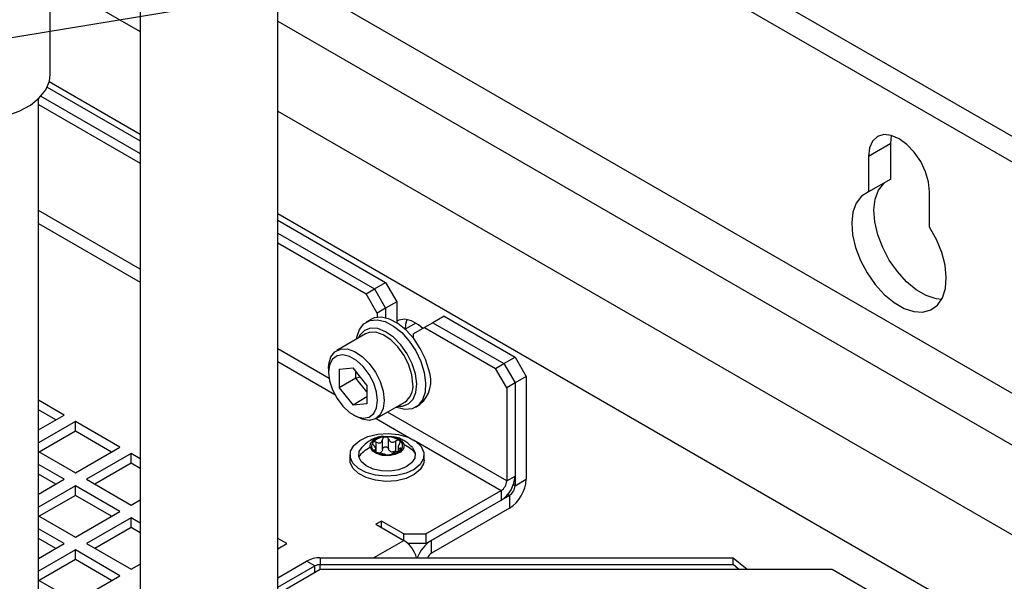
# Model space of a CAD drawing. Header units: millimetres. Extents: x 16 to 577, y 6 to 416.
# Tile 71 of 119: x 411 to 429, y 316 to 326. Entities that reach past the tile are written whole.
import ezdxf

# ---------------------------------------------------------------- set-up
doc = ezdxf.new("R2010")
doc.units = ezdxf.units.MM
doc.layers.add('SLD-0', color=7, linetype='Continuous')
doc.dimstyles.new('SLDDIMSTYLE3', dxfattribs={"dimtxt": 0.18, "dimasz": 0.92, "dimexe": 0, "dimexo": 0.0625, "dimgap": 0, "dimtad": 0, "dimtih": 1, "dimtoh": 1, "dimdec": 0, "dimrnd": 1e-09, "dimzin": 0, "dimdsep": 46, "dimtxsty": 'Standard', "dimblk1": 'DOT', "dimblk2": 'DOT', "dimsah": 1, "dimcen": 0.09, "dimadec": 0, "dimazin": 0, "dimtfac": 0.92, "dimtdec": 0, "dimtofl": 0, "dimtmove": 0, "dimatfit": 3, "dimldrblk": 'DOT', "dimfxl": 1, "dimfrac": 2, "dimtolj": 1, "dimtzin": 0, "dimarcsym": 0})

# ---------------------------------------------------------------- blocks, each defined once
blk = doc.blocks.new('_Dot')
at = {"color": 0, "linetype": 'ByBlock', "lineweight": -2}
blk.add_line((-0.5, 0), (-1, 0), dxfattribs=at)
at = {"color": 0, "linetype": 'ByBlock', "const_width": 0.5}
blk.add_lwpolyline([(-0.25, 0, 1), (0.25, 0, 1)], format="xyb", close=True, dxfattribs=at)

msp = doc.modelspace()

# ---------------------------------------------------------------- linework, layer by layer
at = {"color": 7, "linetype": 'Continuous', "lineweight": 25}
for p, q in [((440.2544, 317.2577), (415.0646, 331.7995)), ((439.8504, 317.0245), (415.0646, 331.333)), ((411.2121, 325.0734), (411.2121, 327.8147)), ((412.8415, 327.1407), (412.8415, 312.1263)), ((415.3415, 312.1263), (415.3415, 327.1407)), ((440.6585, 312.3586), (415.3415, 326.9738)), ((411.2121, 326.7917), (412.8415, 325.8511)), ((415.3415, 326.0407), (440.2544, 311.6588)), ((412.8415, 323.9849), (411.1928, 324.9366)), ((411.1558, 324.8413), (412.8415, 323.8682)), ((410.9978, 311.6373), (410.9978, 324.6332)), ((411.0395, 324.6752), (412.8415, 323.635)), ((410.9978, 324.5243), (412.8415, 323.46)), ((415.3415, 324.4079), (438.8402, 310.8424)), ((426.4659, 323.8179), (426.4825, 323.9642)), ((426.4659, 323.8179), (426.0618, 323.5847)), ((426.4659, 323.1741), (426.4659, 323.8179)), ((426.0618, 323.5847), (426.0618, 322.9409)), ((426.4659, 323.1741), (426.0618, 322.9409)), ((427.173, 322.2994), (427.173, 322.9432)), ((412.8415, 321.5353), (410.9978, 322.5996)), ((438.0321, 309.4426), (415.3415, 322.5417)), ((415.3415, 322.425), (417.2987, 321.2951)), ((410.9978, 322.3664), (412.8415, 321.302)), ((415.3415, 322.1917), (417.0967, 321.1785)), ((415.3415, 322.0168), (416.9452, 321.091)), ((416.9452, 321.091), (417.0967, 321.1785)), ((417.0967, 321.1785), (417.2987, 321.2951)), ((417.0967, 321.1785), (417.2987, 320.8286)), ((417.2987, 321.2951), (417.5008, 320.9452)), ((417.1472, 320.7411), (416.9452, 321.091)), ((417.2987, 320.8286), (417.1472, 320.7411)), ((417.5008, 320.9452), (417.2987, 320.8286)), ((417.2987, 320.8286), (417.2987, 320.6536)), ((417.5008, 320.9452), (417.5008, 320.5656)), ((417.0291, 320.6249), (416.9483, 320.5783)), ((417.1472, 320.7411), (417.1472, 320.6639)), ((418.3594, 320.6828), (418.1574, 320.5662)), ((418.3594, 320.6828), (419.6473, 319.9393)), ((417.8447, 320.5597), (417.6529, 320.4489)), ((418.0058, 320.4787), (417.8038, 320.362)), ((418.1574, 320.5662), (418.0058, 320.4787)), ((418.0058, 320.4787), (419.2938, 319.7352)), ((418.1574, 320.5662), (419.4453, 319.8227)), ((416.9315, 320.3624), (416.4113, 320.0621)), ((417.8038, 320.2849), (417.8038, 320.362)), ((416.2727, 319.5545), (415.3415, 320.0921)), ((419.4453, 319.8227), (419.6473, 319.9393)), ((419.6473, 319.9393), (419.8494, 319.5894)), ((415.3415, 319.8588), (416.3736, 319.263)), ((416.2633, 319.735), (416.2633, 319.6651)), ((416.4552, 319.7226), (416.7078, 319.7452)), ((416.9603, 319.4311), (416.7078, 319.7452)), ((419.2938, 319.7352), (419.4453, 319.8227)), ((419.4958, 319.3853), (419.2938, 319.7352)), ((419.4453, 319.8227), (419.6473, 319.4727)), ((416.4552, 319.7226), (416.4552, 319.3859)), ((416.7583, 319.5608), (416.4552, 319.3859)), ((416.7583, 319.5608), (416.7583, 319.6824)), ((416.7583, 319.5608), (416.8387, 319.5824)), ((416.9603, 319.3095), (416.7583, 319.5608)), ((419.8494, 319.5894), (419.6473, 319.4727)), ((419.8494, 319.5894), (419.8494, 317.723)), ((416.4552, 319.3859), (416.7078, 319.0717)), ((416.9603, 319.4311), (416.9603, 319.0943)), ((419.6473, 319.4727), (419.4958, 319.3853)), ((419.4958, 319.3853), (419.4958, 317.6939)), ((419.6473, 319.4727), (419.6473, 317.7813)), ((419.6473, 319.4727), (419.6473, 317.6064)), ((416.9603, 319.2175), (416.7078, 319.0717)), ((411.4651, 318.8893), (410.9978, 319.159)), ((416.9603, 319.0943), (416.7078, 319.0717)), ((417.1255, 318.8249), (417.6457, 319.1252)), ((417.8411, 319.0318), (417.9219, 319.0784)), ((411.3135, 318.8018), (410.9978, 318.9841)), ((410.9978, 318.6196), (411.4651, 318.8893)), ((416.7077, 318.8953), (416.7683, 318.8603)), ((419.4958, 317.6939), (417.3311, 318.9435)), ((411.6671, 318.7727), (410.9978, 318.3863)), ((412.4752, 318.3062), (411.6671, 318.7727)), ((411.6671, 318.5977), (411.6671, 318.7727)), ((417.129, 318.8269), (417.7952, 318.4423)), ((411.6671, 318.5977), (411.0105, 318.2187)), ((412.3237, 318.2187), (411.6671, 318.5977)), ((411.6671, 317.8396), (412.4752, 318.3062)), ((417.1271, 318.2177), (417.1271, 318.3962)), ((417.2427, 318.2669), (417.2427, 318.4454)), ((417.3518, 318.274), (417.3518, 318.4525)), ((417.4835, 318.2409), (417.4835, 318.4193)), ((417.5253, 318.3318), (417.5253, 318.2295)), ((417.8023, 318.4382), (419.3948, 317.5189)), ((410.9978, 318.226), (411.6671, 317.8396)), ((412.6773, 318.1895), (411.8692, 317.723)), ((412.8415, 318.0947), (412.6773, 318.1895)), ((412.6773, 318.0146), (412.6773, 318.1895)), ((416.6525, 318.1662), (416.6525, 318.0729)), ((416.6568, 318.0295), (416.6568, 318.1229)), ((417.1226, 318.2184), (417.1226, 318.2928)), ((417.5647, 318.2567), (417.5647, 318.2859)), ((417.9954, 318.0729), (417.9954, 318.1662)), ((411.4651, 317.723), (410.9978, 317.9927)), ((412.6773, 318.0146), (412.0207, 317.6355)), ((412.8415, 317.9198), (412.6773, 318.0146)), ((416.6568, 318.0295), (416.6525, 318.0729)), ((411.3135, 317.6355), (410.9978, 317.8178)), ((419.4958, 317.6939), (419.6473, 317.7813)), ((410.9978, 317.4533), (411.4651, 317.723)), ((411.6671, 317.6064), (410.9978, 317.22)), ((412.4752, 317.1399), (411.6671, 317.6064)), ((411.6671, 317.4314), (411.6671, 317.6064)), ((411.8692, 317.723), (412.6773, 317.2565)), ((419.6473, 317.6064), (419.6166, 317.6241)), ((419.6473, 317.6064), (419.8494, 317.723)), ((411.6671, 317.4314), (411.0105, 317.0524)), ((412.3237, 317.0524), (411.6671, 317.4314)), ((418.0311, 316.7317), (419.3948, 317.5189)), ((419.5463, 317.4314), (418.1321, 316.615)), ((419.3948, 317.5189), (419.3948, 317.3439)), ((419.5156, 317.4492), (419.5463, 317.4314)), ((419.5463, 317.4314), (419.5463, 317.1981)), ((412.6773, 317.2565), (412.8415, 317.3513)), ((418.0311, 316.5567), (419.3948, 317.3439)), ((410.9978, 317.0597), (411.6671, 316.6733)), ((411.6671, 316.6733), (412.4752, 317.1399)), ((419.5463, 317.1981), (418.1321, 316.3817)), ((412.6773, 317.0232), (411.8692, 316.5567)), ((412.8415, 316.9284), (412.6773, 317.0232)), ((412.6773, 316.8483), (412.6773, 317.0232)), ((417.223, 316.9649), (417.1219, 316.9066)), ((417.1219, 316.9066), (417.627, 316.615)), ((417.627, 316.7317), (417.223, 316.9649)), ((417.223, 316.8483), (417.223, 316.9649)), ((411.4651, 316.5567), (410.9978, 316.8265)), ((412.6773, 316.8483), (412.0207, 316.4692)), ((412.8415, 316.7535), (412.6773, 316.8483)), ((417.627, 316.7317), (418.0311, 316.7317)), ((417.627, 316.615), (417.627, 316.7317)), ((418.0311, 316.7317), (418.0311, 316.5567)), ((411.3135, 316.4692), (410.9978, 316.6515)), ((410.9978, 316.287), (411.4651, 316.5567)), ((411.8692, 316.5567), (412.6773, 316.0902)), ((415.5057, 316.5567), (415.3415, 316.6515)), ((415.3415, 316.4619), (415.5057, 316.5567)), ((417.0772, 316.2976), (417.627, 316.615)), ((418.0311, 316.5567), (417.704, 316.5567)), ((417.728, 316.5567), (417.713, 316.548)), ((417.728, 316.5567), (417.728, 316.5324)), ((417.728, 316.5567), (417.728, 316.5567)), ((418.1321, 316.3817), (418.1321, 316.615)), ((411.6671, 316.4401), (410.9978, 316.0537)), ((412.4752, 315.9736), (411.6671, 316.4401)), ((411.6671, 316.2651), (411.6671, 316.4401)), ((415.3542, 316.4692), (415.3415, 316.4765)), ((411.6671, 316.2651), (411.0105, 315.8861)), ((412.3237, 315.8861), (411.6671, 316.2651)), ((412.6773, 316.0902), (412.8415, 316.185)), ((415.3415, 315.9374), (415.8608, 316.2372)), ((416.0124, 316.1497), (415.8608, 316.2372)), ((416.1134, 316.2976), (416.1134, 316.1739)), ((416.1134, 316.2976), (423.6056, 316.2976)), ((416.1134, 316.1739), (423.6056, 316.1739)), ((416.1134, 316.0914), (416.1134, 316.1739)), ((423.6056, 316.1739), (423.6056, 316.2976)), ((423.6056, 316.2976), (423.8581, 316.0914)), ((423.7066, 316.0914), (423.6056, 316.1739)), ((415.3415, 315.7624), (416.0124, 316.1497)), ((415.3415, 315.6458), (416.1134, 316.0914)), ((416.0124, 316.0331), (416.0124, 316.1497)), ((416.1134, 316.0914), (425.4036, 316.0914)), ((425.4036, 316.0914), (431.9728, 312.2991)), ((410.9978, 315.8934), (411.6671, 315.507)), ((411.6671, 315.507), (412.4752, 315.9736))]:
    msp.add_line(p, q, dxfattribs=at)
at = {"color": 7, "linetype": 'Continuous', "lineweight": 25, "flags": 128}
for points in [[(408.2835, 325.0734), (408.2976, 324.9567), (408.3621, 324.8003), (408.4766, 324.6539), (408.6372, 324.5226), (408.8378, 324.4112), (409.0714, 324.3237), (409.3294, 324.2634), (409.6025, 324.2323), (409.8809, 324.2316), (410.1544, 324.2614), (410.4133, 324.3204), (410.6481, 324.4068), (410.8504, 324.5172), (411.0128, 324.6477), (411.1295, 324.7936), (411.1963, 324.9496), (411.2121, 325.0734)], [(427.173, 322.9432), (427.154, 323.1202), (427.0985, 323.307), (427.0102, 323.4908), (426.8952, 323.6592), (426.7612, 323.8006), (426.6174, 323.9055), (426.4736, 323.9667), (426.3396, 323.9799), (426.2245, 323.9444), (426.1362, 323.8625), (426.0807, 323.7398), (426.0618, 323.5847)], [(427.3919, 320.9891), (427.2899, 321.0006), (427.1123, 321.059), (426.9306, 321.1639), (426.753, 321.3106), (426.5874, 321.4925), (426.4412, 321.7015), (426.3211, 321.9282), (426.2322, 322.1625), (426.1787, 322.3939), (426.163, 322.612), (426.1856, 322.807), (426.2457, 322.9703), (426.3406, 323.0946), (426.3669, 323.117)], [(426.0618, 322.9409), (425.9365, 322.8613), (425.8417, 322.7371), (425.7816, 322.5738), (425.7589, 322.3787), (425.7747, 322.1606), (425.8282, 321.9292), (425.917, 321.6949), (426.0372, 321.4682), (426.1833, 321.2592), (426.3489, 321.0773), (426.5265, 320.9307), (426.7082, 320.8258), (426.8858, 320.7674), (427.0514, 320.7581), (427.1976, 320.7983), (427.3178, 320.8863), (427.4066, 321.018), (427.4601, 321.1876), (427.4759, 321.3875), (427.4532, 321.6088), (427.3931, 321.8415), (427.2983, 322.0752), (427.173, 322.2994)], [(418.0806, 319.7103), (418.02, 319.9065), (417.9276, 320.0995), (417.8091, 320.2781), (417.6711, 320.432), (417.5217, 320.5521), (417.3697, 320.6315), (417.2238, 320.6656), (417.0926, 320.6524), (417.0291, 320.6249)], [(417.972, 320.4592), (417.8923, 320.5273), (417.7658, 320.6003), (417.6444, 320.6292), (417.538, 320.6117), (417.5008, 320.5913)], [(417.682, 320.625), (417.6588, 320.5332), (417.6545, 320.4475)], [(416.7697, 320.269), (416.7752, 320.3033), (416.8224, 320.4432), (416.9028, 320.546), (417.0118, 320.6057), (417.143, 320.6189), (417.2889, 320.5848), (417.4409, 320.5054), (417.5903, 320.3853), (417.7282, 320.2315), (417.8468, 320.0528), (417.9391, 319.8598), (417.9998, 319.6636)], [(417.8415, 319.6351), (417.7829, 319.8204), (417.6924, 320.0016), (417.576, 320.1661), (417.4417, 320.3029), (417.2988, 320.4026), (417.1569, 320.4583), (417.0257, 320.4664), (416.9141, 320.4262), (416.8297, 320.3405), (416.8019, 320.2876)], [(417.7937, 319.4522), (417.775, 319.6204), (417.7202, 319.7977), (417.6334, 319.971), (417.521, 320.1275), (417.3914, 320.2555), (417.2542, 320.3456), (417.1195, 320.391), (416.9974, 320.3884), (416.9315, 320.3624)], [(416.2633, 319.735), (416.268, 319.8117), (416.3051, 319.9433), (416.3766, 320.0377), (416.4771, 320.0881), (416.5993, 320.0907), (416.7339, 320.0453), (416.8712, 319.9552), (417.0008, 319.8272), (417.1131, 319.6707), (417.1999, 319.4974), (417.2547, 319.3201), (417.2735, 319.1519)], [(417.1523, 319.1519), (417.1342, 319.3069), (417.0817, 319.4701), (416.9988, 319.6283), (416.8924, 319.7688), (416.771, 319.88), (416.6445, 319.953), (416.5231, 319.9819), (416.4167, 319.9644), (416.3339, 319.9018), (416.2813, 319.7993), (416.2633, 319.6651), (416.2813, 319.5101), (416.3339, 319.3469), (416.4167, 319.1886), (416.5231, 319.0482), (416.6445, 318.937), (416.771, 318.8639), (416.8924, 318.835), (416.9988, 318.8526), (417.0817, 318.9151), (417.1342, 319.0177), (417.1523, 319.1519)], [(417.9998, 319.6636), (418.0253, 319.4756), (418.0142, 319.3068), (417.967, 319.1669), (417.8866, 319.0641), (417.7776, 319.0043), (417.6464, 318.9911), (417.5005, 319.0252), (417.4839, 319.0318)], [(417.5161, 319.0503), (417.6021, 319.0503), (417.7137, 319.0905), (417.798, 319.1762), (417.8494, 319.3016), (417.8642, 319.4581), (417.8415, 319.6351)], [(417.2735, 319.1519), (417.2547, 319.0054), (417.1999, 318.8913), (417.1131, 318.8182), (417.0008, 318.7915), (416.8712, 318.8131), (416.7683, 318.8603)], [(416.6568, 318.1229), (416.6626, 318.2331), (416.7221, 318.338), (416.8303, 318.4289), (416.9785, 318.4986), (417.1547, 318.5413), (417.3446, 318.5536), (417.5328, 318.5346), (417.7042, 318.4857), (417.8447, 318.4109), (417.943, 318.3163), (417.9912, 318.2096)], [(417.0156, 318.3095), (417.0258, 318.3791), (417.0814, 318.4412), (417.1739, 318.4863), (417.2893, 318.5076), (417.4099, 318.5017), (417.5175, 318.4696), (417.5956, 318.4162), (417.6324, 318.3496)], [(416.8129, 318.133), (416.8202, 318.2258), (416.87, 318.3057)], [(417.6324, 318.3496), (417.6222, 318.2799), (417.5666, 318.2178), (417.4741, 318.1727), (417.3587, 318.1515), (417.238, 318.1574), (417.1304, 318.1895), (417.0523, 318.2429), (417.0156, 318.3095)], [(417.9912, 318.2096), (417.9853, 318.0993), (417.9259, 317.9944), (417.8177, 317.9035), (417.6695, 317.8339), (417.4933, 317.7911), (417.3034, 317.7788), (417.1151, 317.7978), (416.9438, 317.8467), (416.8033, 317.9215), (416.7049, 318.0161), (416.6568, 318.1229)], [(417.835, 318.1994), (417.8278, 318.1066), (417.7712, 318.0197), (417.6709, 317.947), (417.5366, 317.8959), (417.3815, 317.8712), (417.2208, 317.8754), (417.0701, 317.908), (416.9443, 317.9659), (416.8557, 318.0435), (416.8129, 318.133)], [(417.7845, 318.2983), (417.7922, 318.289), (417.835, 318.1994)], [(417.9954, 318.0729), (417.9853, 318.006), (417.9259, 317.9011), (417.8177, 317.8102), (417.6695, 317.7405), (417.4933, 317.6978), (417.3034, 317.6855), (417.1151, 317.7045), (416.9438, 317.7534), (416.8033, 317.8282), (416.7049, 317.9228), (416.6568, 318.0295)]]:
    msp.add_lwpolyline(points, dxfattribs=at)
at = {"color": 7, "linetype": 'Continuous', "lineweight": 25}
for centre, radius, start, end in [((417.5584, 319.5056), 0.5609, 310.39702, 21.39787), ((417.4396, 319.4154), 0.356, 305.37932, 5.93286), ((417.2917, 318.1782), 0.3132, 89.87077, 136.27304), ((417.3316, 318.101), 0.3924, 55.99315, 95.72459), ((417.154, 318.3279), 0.1109, 143.00866, 239.05729), ((417.494, 318.3311), 0.1109, 323.00866, 59.05729), ((417.3164, 318.5581), 0.3924, 235.99315, 275.72459), ((417.1581, 318.314), 0.1136, 283.95836, 302.18545), ((417.3562, 318.4809), 0.3132, 269.87077, 316.27304), ((417.4408, 318.3617), 0.1433, 248.05528, 263.66246), ((419.099, 317.8063), 0.5489, 302.60548, 357.39452), ((419.2765, 317.7038), 0.2195, 302.60548, 357.39452), ((419.1914, 317.7529), 0.6586, 302.60548, 357.39452), ((419.428, 317.6163), 0.2195, 302.60548, 357.39452), ((417.3196, 316.1432), 0.5631, 15.91081, 56.90928), ((418.487, 316.0613), 0.6577, 122.66082, 158.94257), ((418.2468, 316.2011), 0.2139, 122.43156, 153.1961), ((416.1031, 315.7824), 0.5153, 88.8559, 118.04024), ((416.1093, 315.9678), 0.2061, 88.8559, 118.04024)]:
    msp.add_arc(centre, radius, start, end, dxfattribs=at)
for points, knots in [([(417.2589, 318.5014), (417.2444, 318.5009), (417.1907, 318.4992), (417.102, 318.4694), (416.9784, 318.4097), (416.9082, 318.3421), (416.8667, 318.3021)], [0, 0, 0, 0, 0.09613952, 0.3563792, 0.61946855, 1, 1, 1, 1]), ([(417.2924, 318.4914), (417.2859, 318.4903), (417.2729, 318.4881), (417.2573, 318.4772), (417.2464, 318.4627), (417.244, 318.4512), (417.2427, 318.4454)], [0, 0, 0, 0, 0.2499913, 0.4996104, 0.7491271, 1, 1, 1, 1]), ([(417.3518, 318.4525), (417.3493, 318.458), (417.3443, 318.469), (417.3303, 318.482), (417.3124, 318.4907), (417.2991, 318.4912), (417.2924, 318.4914)], [0, 0, 0, 0, 0.249851, 0.4999017, 0.7501148, 1, 1, 1, 1]), ([(417.7848, 318.298), (417.7478, 318.3349), (417.6901, 318.3924), (417.5893, 318.4496), (417.5152, 318.4823), (417.4626, 318.4897), (417.4435, 318.4924)], [0, 0, 0, 0, 0.3877524, 0.6042474, 0.8566692, 1, 1, 1, 1]), ([(417.0654, 318.3947), (417.0634, 318.3907), (417.0593, 318.3829), (417.062, 318.3677), (417.0699, 318.3522), (417.0788, 318.3428), (417.0832, 318.3381)], [0, 0, 0, 0, 0.2500337, 0.4996314, 0.7492278, 1, 1, 1, 1]), ([(417.1271, 318.3962), (417.1212, 318.3989), (417.1094, 318.4043), (417.0914, 318.4065), (417.0752, 318.4039), (417.0687, 318.3978), (417.0654, 318.3947)], [0, 0, 0, 0, 0.2498138, 0.499908, 0.7501203, 1, 1, 1, 1]), ([(417.0993, 318.2557), (417.1065, 318.2567), (417.1174, 318.2582), (417.1228, 318.268), (417.1228, 318.2786), (417.1181, 318.2922), (417.1068, 318.3127), (417.0927, 318.3279), (417.0832, 318.3381)], [0, 0, 0, 0, 0.2491496, 0.374284, 0.4988877, 0.6239759, 0.7497387, 1, 1, 1, 1]), ([(417.1271, 318.3962), (417.1399, 318.3905), (417.1591, 318.3821), (417.1852, 318.3814), (417.2037, 318.3857), (417.2192, 318.3958), (417.2356, 318.4145), (417.2399, 318.4331), (417.2427, 318.4454)], [0, 0, 0, 0, 0.24918558, 0.37432165, 0.49891838, 0.62399864, 0.74975357, 1, 1, 1, 1]), ([(417.2427, 318.2669), (417.244, 318.2727), (417.2464, 318.2842), (417.2573, 318.2988), (417.2729, 318.3093), (417.2921, 318.314), (417.3123, 318.312), (417.3302, 318.3036), (417.3443, 318.2906), (417.3493, 318.2796), (417.3518, 318.274)], [0, 0, 0, 0, 0.1252123, 0.2494682, 0.3743102, 0.49905, 0.6238871, 0.7493816, 0.8744372, 1, 1, 1, 1]), ([(417.3518, 318.4525), (417.3574, 318.4407), (417.3657, 318.4231), (417.3865, 318.4068), (417.4048, 318.3989), (417.4251, 318.397), (417.4527, 318.4011), (417.4712, 318.412), (417.4835, 318.4193)], [0, 0, 0, 0, 0.2491874, 0.3743235, 0.4989199, 0.6239998, 0.7497544, 1, 1, 1, 1]), ([(417.551, 318.4262), (417.5465, 318.4288), (417.5376, 318.4339), (417.5193, 318.4344), (417.5005, 318.4297), (417.4892, 318.4228), (417.4835, 318.4193)], [0, 0, 0, 0, 0.2498565, 0.4994661, 0.7490114, 1, 1, 1, 1]), ([(417.5487, 318.3683), (417.5415, 318.3571), (417.5306, 318.3403), (417.5252, 318.3189), (417.5251, 318.3049), (417.5299, 318.2946), (417.5411, 318.2858), (417.5553, 318.2859), (417.5647, 318.2859)], [0, 0, 0, 0, 0.2491496, 0.374284, 0.4988877, 0.6239759, 0.7497387, 1, 1, 1, 1]), ([(417.5487, 318.3683), (417.5521, 318.3735), (417.5589, 318.3839), (417.5629, 318.4002), (417.5611, 318.4155), (417.5544, 318.4227), (417.551, 318.4262)], [0, 0, 0, 0, 0.2498079, 0.5000555, 0.7503094, 1, 1, 1, 1]), ([(417.0993, 318.2557), (417.0959, 318.2553), (417.089, 318.2545), (417.0851, 318.2494), (417.0868, 318.242), (417.0936, 318.2359), (417.0969, 318.2328)], [0, 0, 0, 0, 0.2498079, 0.5000555, 0.7503094, 1, 1, 1, 1]), ([(417.0969, 318.2328), (417.1014, 318.2297), (417.1104, 318.2235), (417.1286, 318.2153), (417.1475, 318.2087), (417.1588, 318.206), (417.1645, 318.2047)], [0, 0, 0, 0, 0.2498565, 0.4994661, 0.7490114, 1, 1, 1, 1]), ([(417.2961, 318.1715), (417.2906, 318.1731), (417.2822, 318.1755), (417.2615, 318.1801), (417.2432, 318.1846), (417.2228, 318.1899), (417.1952, 318.1974), (417.1768, 318.2018), (417.1645, 318.2047)], [0, 0, 0, 0, 0.2491874, 0.3743235, 0.4989199, 0.6239998, 0.7497544, 1, 1, 1, 1]), ([(417.2427, 318.2669), (417.2409, 318.2575), (417.2373, 318.2387), (417.2248, 318.2248), (417.2186, 318.2178)], [0, 0, 0, 0, 0.5014696, 1, 1, 1, 1]), ([(417.2961, 318.1715), (417.2986, 318.1708), (417.3036, 318.1694), (417.3177, 318.1677), (417.3356, 318.1668), (417.3489, 318.1674), (417.3555, 318.1677)], [0, 0, 0, 0, 0.249851, 0.4999017, 0.7501148, 1, 1, 1, 1]), ([(417.3873, 318.2288), (417.3793, 318.2348), (417.3634, 318.2469), (417.3557, 318.265), (417.3518, 318.274)], [0, 0, 0, 0, 0.4985446, 1, 1, 1, 1]), ([(417.3555, 318.1677), (417.362, 318.1682), (417.375, 318.1693), (417.3906, 318.1724), (417.4015, 318.1757), (417.404, 318.1776), (417.4052, 318.1786)], [0, 0, 0, 0, 0.24999129, 0.49961039, 0.74912705, 1, 1, 1, 1]), ([(417.5208, 318.2278), (417.508, 318.2233), (417.4889, 318.2165), (417.4627, 318.2056), (417.4443, 318.1978), (417.4287, 318.1911), (417.4124, 318.1839), (417.4081, 318.1807), (417.4052, 318.1786)], [0, 0, 0, 0, 0.2491856, 0.3743217, 0.4989184, 0.6239986, 0.7497536, 1, 1, 1, 1]), ([(417.4835, 318.2409), (417.4744, 318.2351), (417.4562, 318.2235), (417.4354, 318.2207), (417.425, 318.2193)], [0, 0, 0, 0, 0.5014695, 1, 1, 1, 1]), ([(417.5208, 318.2278), (417.5267, 318.2299), (417.5386, 318.2341), (417.5566, 318.2431), (417.5727, 318.2536), (417.5793, 318.2608), (417.5826, 318.2644)], [0, 0, 0, 0, 0.2498138, 0.499908, 0.7501203, 1, 1, 1, 1]), ([(417.5826, 318.2644), (417.5846, 318.2678), (417.5886, 318.2746), (417.586, 318.2819), (417.578, 318.2862), (417.5692, 318.286), (417.5647, 318.2859)], [0, 0, 0, 0, 0.2500337, 0.4996314, 0.7492278, 1, 1, 1, 1])]:
    msp.add_open_spline(points, degree=3, knots=knots, dxfattribs=at)
for points in [[(416.8129, 318.133), (416.8412, 318.1666), (416.8979, 318.2339), (416.9763, 318.2843), (417.0156, 318.3095)], [(417.835, 318.1994), (417.8067, 318.2294), (417.7501, 318.2893), (417.6716, 318.3295), (417.6324, 318.3496)]]:
    msp.add_open_spline(points, degree=3, dxfattribs=at)

# ---------------------------------------------------------------- leaders
at = {"layer": 'SLD-0'}
for points in [[(401.0914, 324.1849), (429.392, 328.8622)], [(405.4754, 326.4004), (429.392, 328.8622)]]:
    msp.add_leader(points, dimstyle='SLDDIMSTYLE3', dxfattribs=at)

doc.saveas('drawing.dxf')
